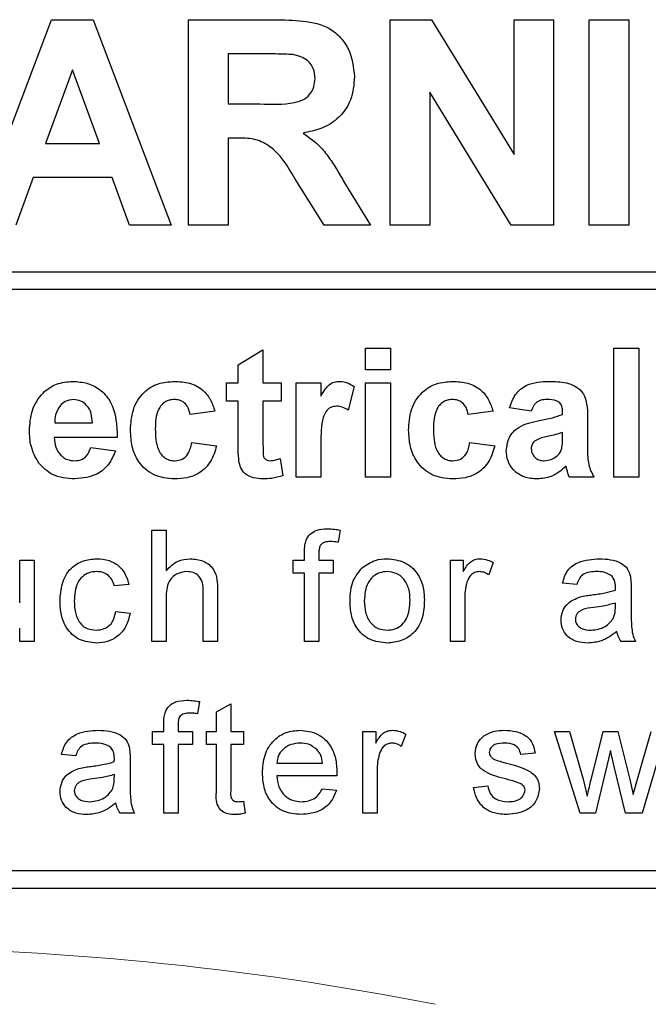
# Model space of a CAD drawing. Header units: millimetres. Extents: x 5 to 418, y 2 to 292.
# Tile 18 of 51: x 71.59 to 75.16, y 200.92 to 206.52. Entities that reach past the tile are written whole.
import ezdxf

# ---------------------------------------------------------------- set-up
doc = ezdxf.new("R2010")
doc.units = ezdxf.units.MM

msp = doc.modelspace()

# ---------------------------------------------------------------- linework, layer by layer
at = {"color": 7, "linetype": 'Continuous', "lineweight": 25}
for p, q in [((71.3329, 205.352), (71.7739, 206.5187)), ((71.7739, 206.5187), (72.0116, 206.5187)), ((72.0116, 206.5187), (72.4547, 205.352)), ((72.5528, 206.5187), (73.0424, 206.5187)), ((72.5528, 205.352), (72.5528, 206.5187)), ((73.698, 205.352), (73.698, 206.5187)), ((73.698, 206.5187), (73.9324, 206.5187)), ((73.9324, 206.5187), (74.401, 205.7521)), ((74.401, 205.7521), (74.401, 206.5187)), ((74.401, 206.5187), (74.6253, 206.5187)), ((74.6253, 206.5187), (74.6253, 205.352)), ((74.8281, 205.352), (74.8281, 206.5187)), ((74.8281, 206.5187), (75.0525, 206.5187)), ((75.0525, 206.5187), (75.0525, 205.352)), ((72.9679, 206.3242), (72.7772, 206.3242)), ((72.7772, 206.3242), (72.7772, 206.04)), ((71.8938, 206.2345), (71.741, 205.8157)), ((72.0471, 205.8157), (71.8938, 206.2345)), ((74.3839, 205.352), (73.9223, 206.1069)), ((73.9223, 206.1069), (73.9223, 205.352)), ((72.7772, 206.04), (72.9578, 206.04)), ((71.741, 205.8157), (72.0471, 205.8157)), ((72.8274, 205.8456), (72.7772, 205.8456)), ((72.7772, 205.8456), (72.7772, 205.352)), ((71.6706, 205.6212), (71.5722, 205.352)), ((72.1184, 205.6212), (71.6706, 205.6212)), ((72.2168, 205.352), (72.1184, 205.6212)), ((73.3227, 205.352), (73.1567, 205.6168)), ((73.4435, 205.5829), (73.5849, 205.352)), ((72.4547, 205.352), (72.2168, 205.352)), ((72.7772, 205.352), (72.5528, 205.352)), ((73.5849, 205.352), (73.3227, 205.352)), ((73.9223, 205.352), (73.698, 205.352)), ((74.6253, 205.352), (74.3839, 205.352)), ((75.0525, 205.352), (74.8281, 205.352)), ((66.5955, 205.0856), (79.2288, 205.0856)), ((79.2288, 204.9856), (66.5955, 204.9856)), ((72.8339, 204.558), (72.975, 204.6426)), ((72.975, 204.6426), (72.975, 204.4546)), ((73.5579, 204.652), (73.6989, 204.652)), ((73.5579, 204.5298), (73.5579, 204.652)), ((73.6989, 204.652), (73.6989, 204.5298)), ((74.9681, 203.9187), (74.9681, 204.652)), ((74.9681, 204.652), (75.1092, 204.652)), ((75.1092, 204.652), (75.1092, 203.9187)), ((72.8339, 204.4546), (72.8339, 204.558)), ((73.6989, 204.5298), (73.5579, 204.5298)), ((72.7681, 204.4546), (72.8339, 204.4546)), ((72.7681, 204.3512), (72.7681, 204.4546)), ((72.975, 204.4546), (73.0784, 204.4546)), ((73.0784, 204.4546), (73.0784, 204.3512)), ((73.163, 203.9187), (73.163, 204.4546)), ((73.163, 204.4546), (73.304, 204.4546)), ((73.304, 204.4546), (73.304, 204.3798)), ((73.4921, 204.4343), (73.4592, 204.3002)), ((73.5579, 203.9187), (73.5579, 204.4546)), ((73.5579, 204.4546), (73.6989, 204.4546)), ((73.6989, 204.4546), (73.6989, 203.9187)), ((72.8339, 204.3512), (72.7681, 204.3512)), ((72.8339, 204.1138), (72.8339, 204.3512)), ((73.0784, 204.3512), (72.975, 204.3512)), ((72.975, 204.3512), (72.975, 204.1208)), ((72.7023, 204.2947), (72.5613, 204.2759)), ((74.2818, 204.2947), (74.1408, 204.2759)), ((74.498, 204.2947), (74.3758, 204.3136)), ((74.6767, 204.2759), (74.6767, 204.2893)), ((74.8177, 204.2586), (74.8177, 204.0939)), ((71.7929, 204.2289), (72.0066, 204.2289)), ((72.1476, 204.1443), (71.7904, 204.1443)), ((74.6767, 204.1459), (74.6767, 204.1725)), ((71.9972, 204.0879), (72.1382, 204.0691)), ((72.5707, 204.1161), (72.7117, 204.0973)), ((73.304, 204.0776), (73.304, 203.9187)), ((74.1502, 204.1161), (74.2912, 204.0973)), ((73.0737, 204.0262), (73.0878, 203.9279)), ((73.304, 203.9187), (73.163, 203.9187)), ((73.6989, 203.9187), (73.5579, 203.9187)), ((74.8553, 203.9187), (74.7143, 203.9187)), ((75.1092, 203.9187), (74.9681, 203.9187)), ((72.3441, 202.9853), (72.3441, 203.6187)), ((72.3441, 203.6187), (72.4253, 203.6187)), ((72.4253, 203.6187), (72.4253, 203.3874)), ((73.4136, 203.6188), (73.402, 203.5497)), ((73.2112, 203.4482), (73.2112, 203.4952)), ((73.2924, 203.4874), (73.2924, 203.4482)), ((71.5939, 203.2051), (71.5939, 203.4482)), ((71.5939, 203.4482), (71.6751, 203.4482)), ((71.6751, 203.4482), (71.6751, 202.9853)), ((73.1463, 203.3751), (73.1463, 203.4482)), ((73.1463, 203.4482), (73.2112, 203.4482)), ((73.2924, 203.4482), (73.3736, 203.4482)), ((73.3736, 203.4482), (73.3736, 203.3751)), ((74.0395, 202.9853), (74.0395, 203.4482)), ((74.0395, 203.4482), (74.1126, 203.4482)), ((74.1126, 203.4482), (74.1126, 203.3836)), ((74.2831, 203.4346), (74.2577, 203.3642)), ((73.2112, 203.3751), (73.1463, 203.3751)), ((73.2112, 202.9853), (73.2112, 203.3751)), ((73.3736, 203.3751), (73.2924, 203.3751)), ((73.2924, 203.3751), (73.2924, 202.9853)), ((72.2126, 203.3101), (72.1314, 203.302)), ((74.7573, 203.3101), (74.6761, 203.3183)), ((75.0658, 203.2854), (75.0658, 203.1863)), ((72.4253, 203.2336), (72.4253, 202.9853)), ((72.6364, 202.9853), (72.6364, 203.273)), ((72.7176, 203.2771), (72.7176, 202.9853)), ((74.1207, 203.2312), (74.1207, 202.9853)), ((74.9761, 203.181), (74.9765, 203.2046)), ((72.1395, 203.1559), (72.2207, 203.1477)), ((71.5939, 202.9853), (71.5939, 203.061)), ((71.6751, 202.9853), (71.5939, 202.9853)), ((72.4253, 202.9853), (72.3441, 202.9853)), ((72.7176, 202.9853), (72.6364, 202.9853)), ((73.2924, 202.9853), (73.2112, 202.9853)), ((74.1207, 202.9853), (74.0395, 202.9853)), ((75.0902, 202.9853), (75.009, 202.9853)), ((72.6146, 202.6444), (72.6031, 202.5753)), ((72.7111, 202.5865), (72.7923, 202.6326)), ((72.7923, 202.6326), (72.7923, 202.4738)), ((72.7111, 202.4738), (72.7111, 202.5865)), ((72.4122, 202.4738), (72.4122, 202.5209)), ((72.4934, 202.513), (72.4934, 202.4738)), ((72.3473, 202.4007), (72.3473, 202.4738)), ((72.3473, 202.4738), (72.4122, 202.4738)), ((72.4934, 202.4738), (72.5746, 202.4738)), ((72.5746, 202.4738), (72.5746, 202.4007)), ((72.6543, 202.4007), (72.6543, 202.4738)), ((72.6543, 202.4738), (72.7111, 202.4738)), ((72.7923, 202.4738), (72.8654, 202.4738)), ((72.8654, 202.4738), (72.8654, 202.4007)), ((73.5426, 202.011), (73.5426, 202.4738)), ((73.5426, 202.4738), (73.6157, 202.4738)), ((73.6157, 202.4738), (73.6157, 202.4092)), ((73.7862, 202.4602), (73.7608, 202.3898)), ((74.6314, 202.4738), (74.7159, 202.4738)), ((74.7759, 202.011), (74.6314, 202.4738)), ((74.7159, 202.4738), (74.7933, 202.2041)), ((74.8381, 202.2), (74.9066, 202.4738)), ((74.9066, 202.4738), (74.9906, 202.4738)), ((74.9906, 202.4738), (75.0587, 202.2015)), ((75.1021, 202.2047), (75.18, 202.4738)), ((75.2648, 202.4738), (75.1276, 202.011)), ((72.4122, 202.4007), (72.3473, 202.4007)), ((72.4122, 202.011), (72.4122, 202.4007)), ((72.5746, 202.4007), (72.4934, 202.4007)), ((72.4934, 202.4007), (72.4934, 202.011)), ((72.7111, 202.4007), (72.6543, 202.4007)), ((72.7111, 202.141), (72.7111, 202.4007)), ((72.8654, 202.4007), (72.7923, 202.4007)), ((72.7923, 202.4007), (72.7923, 202.1381)), ((71.9121, 202.3358), (71.831, 202.3439)), ((74.5202, 202.352), (74.439, 202.3439)), ((74.9481, 202.367), (74.8628, 202.011)), ((74.9671, 202.2834), (74.9481, 202.367)), ((72.2207, 202.311), (72.2207, 202.2119)), ((73.0538, 202.2952), (73.3136, 202.2952)), ((75.0332, 202.011), (74.9671, 202.2834)), ((72.131, 202.2066), (72.1314, 202.2302)), ((73.3944, 202.2221), (73.0538, 202.2221)), ((73.6238, 202.2569), (73.6238, 202.011)), ((74.7933, 202.2041), (74.8167, 202.1073)), ((75.0587, 202.2015), (75.078, 202.1169)), ((75.078, 202.1169), (75.1021, 202.2047)), ((73.3127, 202.149), (73.3923, 202.1409)), ((74.171, 202.1571), (74.2522, 202.1653)), ((72.8654, 202.078), (72.8735, 202.0098)), ((72.2451, 202.011), (72.1639, 202.011)), ((72.4934, 202.011), (72.4122, 202.011)), ((73.6238, 202.011), (73.5426, 202.011)), ((74.8628, 202.011), (74.7759, 202.011)), ((75.1276, 202.011), (75.0332, 202.011)), ((66.5955, 201.6853), (78.9955, 201.6853)), ((62.3288, 201.5853), (78.9955, 201.5853))]:
    msp.add_line(p, q, dxfattribs=at)
at = {"color": 7, "linetype": 'Continuous', "lineweight": 18}
msp.add_arc((70.6621, 184.252), 16.9942, 78.83718, 101.16282, dxfattribs=at)
at = {"color": 7, "linetype": 'Continuous', "lineweight": 25}
for points, knots in [([(73.0424, 206.5187), (73.0954, 206.5178), (73.201, 206.5162), (73.3361, 206.4882), (73.4184, 206.4185), (73.4792, 206.3293), (73.4888, 206.2489), (73.4951, 206.1955)], [0, 0, 0, 0, 0.251138, 0.500538, 0.625743, 0.751054, 1, 1, 1, 1]), ([(73.1462, 206.3205), (73.1129, 206.3219), (73.0535, 206.3245), (72.9941, 206.3243), (72.9679, 206.3242)], [0, 0, 0, 0, 0.559921, 1, 1, 1, 1]), ([(73.2708, 206.1852), (73.2692, 206.2042), (73.2661, 206.2422), (73.2234, 206.2998), (73.1755, 206.3126), (73.1462, 206.3205)], [0, 0, 0, 0, 0.281084, 0.561281, 1, 1, 1, 1]), ([(73.4951, 206.1955), (73.4913, 206.1504), (73.4837, 206.0605), (73.4077, 205.9541), (73.3064, 205.8955), (73.2372, 205.8816), (73.2025, 205.8746)], [0, 0, 0, 0, 0.279943, 0.558974, 0.779184, 1, 1, 1, 1]), ([(72.9578, 206.04), (73.0239, 206.0378), (73.1064, 206.035), (73.2027, 206.0606), (73.2426, 206.0915), (73.2676, 206.1357), (73.2697, 206.1687), (73.2708, 206.1852)], [0, 0, 0, 0, 0.500908, 0.625718, 0.750365, 0.875021, 1, 1, 1, 1]), ([(73.2025, 205.8746), (73.2381, 205.8493), (73.2967, 205.8076), (73.3566, 205.7272), (73.4017, 205.6561), (73.4296, 205.6073), (73.4435, 205.5829)], [0, 0, 0, 0, 0.339561, 0.559573, 0.779778, 1, 1, 1, 1]), ([(73.1567, 205.6168), (73.1147, 205.6876), (73.0563, 205.786), (72.9219, 205.8467), (72.859, 205.846), (72.8274, 205.8456)], [0, 0, 0, 0, 0.5609861, 0.7793046, 1, 1, 1, 1]), ([(71.6493, 204.1827), (71.6517, 204.2221), (71.6566, 204.3006), (71.7156, 204.3969), (71.8012, 204.4555), (71.863, 204.4611), (71.8939, 204.464)], [0, 0, 0, 0, 0.280671, 0.559803, 0.779762, 1, 1, 1, 1]), ([(71.8939, 204.464), (71.923, 204.462), (71.9811, 204.458), (72.0595, 204.4154), (72.1405, 204.3144), (72.1447, 204.2144), (72.1476, 204.1443)], [0, 0, 0, 0, 0.187375, 0.374305, 0.561262, 1, 1, 1, 1]), ([(72.2228, 204.1862), (72.2253, 204.2259), (72.2301, 204.3049), (72.2899, 204.4028), (72.3793, 204.4571), (72.4416, 204.4617), (72.4727, 204.464)], [0, 0, 0, 0, 0.280707, 0.559643, 0.779504, 1, 1, 1, 1]), ([(72.4727, 204.464), (72.5019, 204.4625), (72.56, 204.4594), (72.634, 204.42), (72.6803, 204.3597), (72.695, 204.3164), (72.7023, 204.2947)], [0, 0, 0, 0, 0.280457, 0.559337, 0.779383, 1, 1, 1, 1]), ([(73.304, 204.3798), (73.3123, 204.3938), (73.326, 204.4169), (73.3501, 204.4459), (73.3789, 204.4614), (73.4, 204.4631), (73.4105, 204.464)], [0, 0, 0, 0, 0.340514, 0.560535, 0.78019, 1, 1, 1, 1]), ([(73.4105, 204.464), (73.4271, 204.4621), (73.4568, 204.4586), (73.4813, 204.4417), (73.4921, 204.4343)], [0, 0, 0, 0, 0.559042, 1, 1, 1, 1]), ([(73.8023, 204.1862), (73.8048, 204.2259), (73.8096, 204.3049), (73.8694, 204.4028), (73.9588, 204.4571), (74.021, 204.4617), (74.0522, 204.464)], [0, 0, 0, 0, 0.280707, 0.559643, 0.779504, 1, 1, 1, 1]), ([(74.0522, 204.464), (74.0814, 204.4625), (74.1395, 204.4594), (74.2135, 204.42), (74.2598, 204.3597), (74.2745, 204.3164), (74.2818, 204.2947)], [0, 0, 0, 0, 0.280457, 0.559337, 0.779383, 1, 1, 1, 1]), ([(74.3758, 204.3136), (74.385, 204.3398), (74.4032, 204.3923), (74.4833, 204.459), (74.5557, 204.4621), (74.6, 204.464)], [0, 0, 0, 0, 0.280773, 0.559844, 1, 1, 1, 1]), ([(74.6, 204.464), (74.6328, 204.4633), (74.6981, 204.4621), (74.7887, 204.4203), (74.8176, 204.3358), (74.8177, 204.2845), (74.8177, 204.2586)], [0, 0, 0, 0, 0.281738, 0.560028, 0.778339, 1, 1, 1, 1]), ([(71.9002, 204.3606), (71.8835, 204.3587), (71.8536, 204.3553), (71.8322, 204.3344), (71.8228, 204.3252)], [0, 0, 0, 0, 0.558878, 1, 1, 1, 1]), ([(72.0066, 204.2289), (72.0054, 204.2467), (72.003, 204.2821), (71.9791, 204.3267), (71.9421, 204.3559), (71.9142, 204.359), (71.9002, 204.3606)], [0, 0, 0, 0, 0.280983, 0.560279, 0.780219, 1, 1, 1, 1]), ([(72.4715, 204.3606), (72.4622, 204.36), (72.4435, 204.3588), (72.4175, 204.3471), (72.3963, 204.3284), (72.3661, 204.2807), (72.3649, 204.2328), (72.3639, 204.1946)], [0, 0, 0, 0, 0.125319, 0.250544, 0.375796, 0.501063, 1, 1, 1, 1]), ([(72.5613, 204.2759), (72.5586, 204.2885), (72.5534, 204.3135), (72.5313, 204.3428), (72.5017, 204.3587), (72.4816, 204.3599), (72.4715, 204.3606)], [0, 0, 0, 0, 0.280561, 0.559648, 0.7796, 1, 1, 1, 1]), ([(74.051, 204.3606), (74.0417, 204.36), (74.023, 204.3588), (73.997, 204.3471), (73.9758, 204.3284), (73.9456, 204.2807), (73.9443, 204.2328), (73.9433, 204.1946)], [0, 0, 0, 0, 0.125319, 0.250544, 0.375796, 0.501063, 1, 1, 1, 1]), ([(74.1408, 204.2759), (74.1381, 204.2885), (74.1329, 204.3135), (74.1108, 204.3428), (74.0812, 204.3587), (74.0611, 204.3599), (74.051, 204.3606)], [0, 0, 0, 0, 0.2805608, 0.5596483, 0.7796002, 1, 1, 1, 1]), ([(74.5859, 204.3606), (74.5747, 204.36), (74.5524, 204.359), (74.5154, 204.339), (74.5046, 204.3115), (74.498, 204.2947)], [0, 0, 0, 0, 0.281245, 0.560563, 1, 1, 1, 1]), ([(74.6767, 204.2893), (74.6763, 204.2977), (74.6757, 204.3144), (74.6662, 204.3387), (74.6348, 204.3603), (74.6061, 204.3604), (74.5859, 204.3606)], [0, 0, 0, 0, 0.187536, 0.374316, 0.560024, 1, 1, 1, 1]), ([(71.8228, 204.3252), (71.8126, 204.3086), (71.7942, 204.2789), (71.7933, 204.2443), (71.7929, 204.2289)], [0, 0, 0, 0, 0.558284, 1, 1, 1, 1]), ([(73.3951, 204.323), (73.3828, 204.3217), (73.3583, 204.3192), (73.3211, 204.2839), (73.3033, 204.1981), (73.3038, 204.1259), (73.304, 204.0776)], [0, 0, 0, 0, 0.124672, 0.248774, 0.498061, 1, 1, 1, 1]), ([(73.4592, 204.3002), (73.4481, 204.307), (73.4282, 204.3191), (73.4052, 204.3218), (73.3951, 204.323)], [0, 0, 0, 0, 0.5602943, 1, 1, 1, 1]), ([(74.357, 204.0698), (74.3601, 204.0963), (74.3662, 204.149), (74.4367, 204.2194), (74.5035, 204.2326), (74.5445, 204.2407)], [0, 0, 0, 0, 0.279667, 0.558309, 1, 1, 1, 1]), ([(74.5445, 204.2407), (74.5696, 204.2457), (74.6145, 204.2545), (74.6577, 204.2694), (74.6767, 204.2759)], [0, 0, 0, 0, 0.560213, 1, 1, 1, 1]), ([(71.7019, 203.9998), (71.6843, 204.0318), (71.6529, 204.089), (71.6504, 204.154), (71.6493, 204.1827)], [0, 0, 0, 0, 0.558866, 1, 1, 1, 1]), ([(72.4717, 203.9093), (72.432, 203.9132), (72.3529, 203.921), (72.267, 203.9989), (72.2277, 204.0934), (72.2245, 204.1552), (72.2228, 204.1862)], [0, 0, 0, 0, 0.2797075, 0.5584852, 0.7789338, 1, 1, 1, 1]), ([(72.3639, 204.1946), (72.3648, 204.1537), (72.3659, 204.1026), (72.3952, 204.0495), (72.417, 204.0284), (72.4445, 204.0148), (72.4646, 204.0134), (72.4746, 204.0127)], [0, 0, 0, 0, 0.499313, 0.62455, 0.749763, 0.874784, 1, 1, 1, 1]), ([(74.0512, 203.9093), (74.0115, 203.9132), (73.9324, 203.921), (73.8465, 203.9989), (73.8072, 204.0934), (73.8039, 204.1552), (73.8023, 204.1862)], [0, 0, 0, 0, 0.2797075, 0.5584852, 0.7789338, 1, 1, 1, 1]), ([(73.9433, 204.1946), (73.9442, 204.1537), (73.9454, 204.1026), (73.9747, 204.0495), (73.9965, 204.0284), (74.024, 204.0148), (74.0441, 204.0134), (74.0541, 204.0127)], [0, 0, 0, 0, 0.499313, 0.62455, 0.749763, 0.874784, 1, 1, 1, 1]), ([(71.7904, 204.1443), (71.7919, 204.1259), (71.7951, 204.0891), (71.823, 204.0442), (71.8632, 204.0168), (71.8922, 204.0141), (71.9067, 204.0127)], [0, 0, 0, 0, 0.280701, 0.559805, 0.779805, 1, 1, 1, 1]), ([(74.5239, 204.1287), (74.5158, 204.1217), (74.5012, 204.109), (74.499, 204.0901), (74.498, 204.0817)], [0, 0, 0, 0, 0.559644, 1, 1, 1, 1]), ([(74.6767, 204.1725), (74.6593, 204.1676), (74.6307, 204.1595), (74.5902, 204.1509), (74.5558, 204.1433), (74.5345, 204.1336), (74.5239, 204.1287)], [0, 0, 0, 0, 0.3401931, 0.5603772, 0.7805083, 1, 1, 1, 1]), ([(74.6715, 204.0807), (74.6734, 204.0928), (74.6768, 204.1144), (74.6767, 204.1363), (74.6767, 204.1459)], [0, 0, 0, 0, 0.559676, 1, 1, 1, 1]), ([(71.9067, 204.0127), (71.9187, 204.0137), (71.9426, 204.0156), (71.9798, 204.0407), (71.9906, 204.07), (71.9972, 204.0879)], [0, 0, 0, 0, 0.280682, 0.560525, 1, 1, 1, 1]), ([(72.1382, 204.0691), (72.127, 204.0431), (72.1045, 203.9912), (72.0254, 203.9217), (71.9519, 203.914), (71.907, 203.9093)], [0, 0, 0, 0, 0.281013, 0.561314, 1, 1, 1, 1]), ([(72.7117, 204.0973), (72.7028, 204.0671), (72.685, 204.007), (72.6215, 203.9422), (72.5454, 203.9128), (72.4963, 203.9105), (72.4717, 203.9093)], [0, 0, 0, 0, 0.280244, 0.559157, 0.779326, 1, 1, 1, 1]), ([(72.4746, 204.0127), (72.4894, 204.0142), (72.5188, 204.0173), (72.5584, 204.0563), (72.566, 204.0934), (72.5707, 204.1161)], [0, 0, 0, 0, 0.28016, 0.558978, 1, 1, 1, 1]), ([(72.8385, 204.0123), (72.8368, 204.0312), (72.8338, 204.0649), (72.8339, 204.0988), (72.8339, 204.1138)], [0, 0, 0, 0, 0.559821, 1, 1, 1, 1]), ([(72.975, 204.1208), (72.9752, 204.0991), (72.9755, 204.0719), (72.9765, 204.0387), (72.9847, 204.0239), (72.9988, 204.0142), (73.0097, 204.0132), (73.0152, 204.0127)], [0, 0, 0, 0, 0.501041, 0.626248, 0.751082, 0.875377, 1, 1, 1, 1]), ([(74.2912, 204.0973), (74.2823, 204.0671), (74.2645, 204.007), (74.201, 203.9422), (74.1249, 203.9128), (74.0758, 203.9105), (74.0512, 203.9093)], [0, 0, 0, 0, 0.280244, 0.559157, 0.779326, 1, 1, 1, 1]), ([(74.0541, 204.0127), (74.0689, 204.0142), (74.0983, 204.0173), (74.1378, 204.0563), (74.1455, 204.0934), (74.1502, 204.1161)], [0, 0, 0, 0, 0.28016, 0.558978, 1, 1, 1, 1]), ([(74.5324, 203.9093), (74.5073, 203.9111), (74.4572, 203.9146), (74.397, 203.9549), (74.3621, 204.0108), (74.3587, 204.0501), (74.357, 204.0698)], [0, 0, 0, 0, 0.280489, 0.55953, 0.779597, 1, 1, 1, 1]), ([(74.498, 204.0817), (74.4994, 204.0712), (74.5022, 204.0501), (74.5225, 204.0273), (74.5468, 204.0145), (74.5634, 204.0133), (74.5716, 204.0127)], [0, 0, 0, 0, 0.279294, 0.55914, 0.779446, 1, 1, 1, 1]), ([(74.64, 204.0365), (74.6478, 204.0434), (74.6619, 204.0557), (74.6686, 204.0731), (74.6715, 204.0807)], [0, 0, 0, 0, 0.559867, 1, 1, 1, 1]), ([(74.8177, 204.0939), (74.818, 204.0733), (74.8185, 204.0394), (74.8237, 203.9922), (74.8366, 203.9541), (74.8491, 203.9305), (74.8553, 203.9187)], [0, 0, 0, 0, 0.340129, 0.560069, 0.779965, 1, 1, 1, 1]), ([(72.9744, 203.9093), (72.9568, 203.9105), (72.9216, 203.9131), (72.8752, 203.9338), (72.8467, 203.9713), (72.8413, 203.9986), (72.8385, 204.0123)], [0, 0, 0, 0, 0.280585, 0.56042, 0.779437, 1, 1, 1, 1]), ([(73.0152, 204.0127), (73.0264, 204.0141), (73.0464, 204.0166), (73.0653, 204.0233), (73.0737, 204.0262)], [0, 0, 0, 0, 0.559508, 1, 1, 1, 1]), ([(74.5716, 204.0127), (74.5855, 204.0142), (74.6102, 204.0169), (74.6308, 204.0305), (74.64, 204.0365)], [0, 0, 0, 0, 0.559341, 1, 1, 1, 1]), ([(71.907, 203.9093), (71.8621, 203.9125), (71.7821, 203.9182), (71.7264, 203.9749), (71.7019, 203.9998)], [0, 0, 0, 0, 0.560391, 1, 1, 1, 1]), ([(74.6959, 203.9814), (74.6692, 203.9587), (74.6216, 203.918), (74.5597, 203.9119), (74.5324, 203.9093)], [0, 0, 0, 0, 0.559709, 1, 1, 1, 1]), ([(74.7009, 203.9636), (74.7001, 203.967), (74.6986, 203.973), (74.6967, 203.9788), (74.6959, 203.9814)], [0, 0, 0, 0, 0.560047, 1, 1, 1, 1]), ([(74.7143, 203.9187), (74.7116, 203.927), (74.7068, 203.9419), (74.7027, 203.957), (74.7009, 203.9636)], [0, 0, 0, 0, 0.559958, 1, 1, 1, 1]), ([(73.0878, 203.9279), (73.067, 203.9218), (73.03, 203.9108), (72.9914, 203.9097), (72.9744, 203.9093)], [0, 0, 0, 0, 0.559729, 1, 1, 1, 1]), ([(73.2198, 203.5615), (73.2267, 203.5734), (73.2406, 203.5974), (73.2844, 203.6236), (73.3199, 203.6256), (73.3416, 203.6268)], [0, 0, 0, 0, 0.279458, 0.559661, 1, 1, 1, 1]), ([(73.3416, 203.6268), (73.3552, 203.6262), (73.3794, 203.6253), (73.4031, 203.6208), (73.4136, 203.6188)], [0, 0, 0, 0, 0.559945, 1, 1, 1, 1]), ([(73.2112, 203.4952), (73.2113, 203.5078), (73.2114, 203.5303), (73.2173, 203.5519), (73.2198, 203.5615)], [0, 0, 0, 0, 0.56037, 1, 1, 1, 1]), ([(73.3566, 203.5537), (73.3465, 203.5534), (73.3265, 203.5529), (73.3001, 203.5371), (73.2933, 203.511), (73.2927, 203.4953), (73.2924, 203.4874)], [0, 0, 0, 0, 0.281469, 0.557719, 0.778516, 1, 1, 1, 1]), ([(73.402, 203.5497), (73.3936, 203.5509), (73.3785, 203.5532), (73.3633, 203.5536), (73.3566, 203.5537)], [0, 0, 0, 0, 0.559924, 1, 1, 1, 1]), ([(71.8228, 203.215), (71.8249, 203.2486), (71.829, 203.3157), (71.8747, 203.4022), (71.9514, 203.4485), (72.0041, 203.4537), (72.0305, 203.4563)], [0, 0, 0, 0, 0.280838, 0.55968, 0.779579, 1, 1, 1, 1]), ([(72.0305, 203.4563), (72.0546, 203.4546), (72.1025, 203.4514), (72.1617, 203.4157), (72.1986, 203.365), (72.2079, 203.3284), (72.2126, 203.3101)], [0, 0, 0, 0, 0.280267, 0.559439, 0.779535, 1, 1, 1, 1]), ([(72.4253, 203.3874), (72.4464, 203.4093), (72.484, 203.4484), (72.5375, 203.4539), (72.5611, 203.4563)], [0, 0, 0, 0, 0.559341, 1, 1, 1, 1]), ([(72.5611, 203.4563), (72.5867, 203.4541), (72.6378, 203.4497), (72.698, 203.402), (72.7162, 203.3372), (72.7171, 203.2972), (72.7176, 203.2771)], [0, 0, 0, 0, 0.280318, 0.55834, 0.778554, 1, 1, 1, 1]), ([(73.5392, 203.4054), (73.5632, 203.4221), (73.6061, 203.4519), (73.658, 203.4549), (73.6809, 203.4563)], [0, 0, 0, 0, 0.559033, 1, 1, 1, 1]), ([(73.6809, 203.4563), (73.7141, 203.4526), (73.7806, 203.4454), (73.853, 203.3804), (73.8876, 203.3014), (73.8903, 203.2493), (73.8917, 203.2232)], [0, 0, 0, 0, 0.279556, 0.5586, 0.778991, 1, 1, 1, 1]), ([(74.1126, 203.3836), (74.1247, 203.4042), (74.1416, 203.433), (74.1794, 203.4538), (74.1979, 203.4555), (74.2071, 203.4563)], [0, 0, 0, 0, 0.559599, 0.779772, 1, 1, 1, 1]), ([(74.2071, 203.4563), (74.2221, 203.4548), (74.2488, 203.4523), (74.2726, 203.44), (74.2831, 203.4346)], [0, 0, 0, 0, 0.559546, 1, 1, 1, 1]), ([(74.6761, 203.3183), (74.6835, 203.3434), (74.6984, 203.3937), (74.7785, 203.4498), (74.845, 203.4538), (74.8858, 203.4563)], [0, 0, 0, 0, 0.28043, 0.559303, 1, 1, 1, 1]), ([(74.8858, 203.4563), (74.9281, 203.454), (74.9871, 203.4509), (75.0477, 203.4024), (75.0572, 203.3707), (75.0619, 203.3548)], [0, 0, 0, 0, 0.559253, 0.779195, 1, 1, 1, 1]), ([(73.4695, 203.2168), (73.4713, 203.2565), (73.4746, 203.3274), (73.5195, 203.3816), (73.5392, 203.4054)], [0, 0, 0, 0, 0.5609635, 1, 1, 1, 1]), ([(72.031, 203.3832), (72.0162, 203.382), (71.9866, 203.3796), (71.9478, 203.3559), (71.9083, 203.3035), (71.9058, 203.2527), (71.904, 203.2171)], [0, 0, 0, 0, 0.1870889, 0.3738803, 0.5607299, 1, 1, 1, 1]), ([(72.1314, 203.302), (72.1273, 203.3146), (72.1192, 203.3396), (72.093, 203.3666), (72.062, 203.3812), (72.0414, 203.3826), (72.031, 203.3832)], [0, 0, 0, 0, 0.280213, 0.559476, 0.779649, 1, 1, 1, 1]), ([(72.5428, 203.3832), (72.5226, 203.3803), (72.4824, 203.3745), (72.4276, 203.3196), (72.4262, 203.2663), (72.4253, 203.2336)], [0, 0, 0, 0, 0.280205, 0.55932, 1, 1, 1, 1]), ([(72.6364, 203.273), (72.6358, 203.2884), (72.6347, 203.3192), (72.6149, 203.3598), (72.5793, 203.3808), (72.555, 203.3824), (72.5428, 203.3832)], [0, 0, 0, 0, 0.281222, 0.559777, 0.779378, 1, 1, 1, 1]), ([(73.6809, 203.3832), (73.666, 203.3819), (73.6362, 203.3793), (73.5974, 203.3552), (73.5564, 203.3038), (73.553, 203.2528), (73.5507, 203.217)], [0, 0, 0, 0, 0.187137, 0.374025, 0.561097, 1, 1, 1, 1]), ([(73.8105, 203.2194), (73.8095, 203.2415), (73.8076, 203.2854), (73.779, 203.3416), (73.7328, 203.3775), (73.6982, 203.3813), (73.6809, 203.3832)], [0, 0, 0, 0, 0.281064, 0.560316, 0.780174, 1, 1, 1, 1]), ([(74.2039, 203.3832), (74.1947, 203.3821), (74.1762, 203.3798), (74.1484, 203.3595), (74.139, 203.3374), (74.1333, 203.324)], [0, 0, 0, 0, 0.280305, 0.560911, 1, 1, 1, 1]), ([(74.2577, 203.3642), (74.2485, 203.3701), (74.2319, 203.3806), (74.2125, 203.3824), (74.2039, 203.3832)], [0, 0, 0, 0, 0.560116, 1, 1, 1, 1]), ([(74.8712, 203.3832), (74.8574, 203.3828), (74.8298, 203.3819), (74.7914, 203.3697), (74.7679, 203.3411), (74.7608, 203.3205), (74.7573, 203.3101)], [0, 0, 0, 0, 0.280855, 0.559751, 0.7795, 1, 1, 1, 1]), ([(74.9556, 203.3587), (74.9409, 203.3672), (74.9147, 203.3823), (74.8845, 203.3829), (74.8712, 203.3832)], [0, 0, 0, 0, 0.557871, 1, 1, 1, 1]), ([(74.9765, 203.2966), (74.9762, 203.3095), (74.9757, 203.3326), (74.9617, 203.3508), (74.9556, 203.3587)], [0, 0, 0, 0, 0.561903, 1, 1, 1, 1]), ([(75.0619, 203.3548), (75.0633, 203.3419), (75.0658, 203.3188), (75.0658, 203.2956), (75.0658, 203.2854)], [0, 0, 0, 0, 0.559817, 1, 1, 1, 1]), ([(74.1333, 203.324), (74.1291, 203.3069), (74.1218, 203.2764), (74.121, 203.245), (74.1207, 203.2312)], [0, 0, 0, 0, 0.559888, 1, 1, 1, 1]), ([(74.9761, 203.2777), (74.9762, 203.2812), (74.9763, 203.2875), (74.9764, 203.2938), (74.9765, 203.2966)], [0, 0, 0, 0, 0.560023, 1, 1, 1, 1]), ([(74.668, 203.108), (74.6697, 203.1251), (74.6733, 203.1593), (74.7089, 203.2124), (74.7503, 203.2291), (74.7755, 203.2393)], [0, 0, 0, 0, 0.280458, 0.560983, 1, 1, 1, 1]), ([(74.7755, 203.2393), (74.7879, 203.2421), (74.81, 203.2469), (74.8324, 203.2498), (74.8423, 203.251)], [0, 0, 0, 0, 0.559918, 1, 1, 1, 1]), ([(74.8423, 203.251), (74.8676, 203.2542), (74.9129, 203.2599), (74.9568, 203.2722), (74.9761, 203.2777)], [0, 0, 0, 0, 0.560185, 1, 1, 1, 1]), ([(72.0306, 202.9772), (71.997, 202.9807), (71.9298, 202.9877), (71.8579, 203.0553), (71.8265, 203.1362), (71.8241, 203.1887), (71.8228, 203.215)], [0, 0, 0, 0, 0.279595, 0.558341, 0.778834, 1, 1, 1, 1]), ([(71.904, 203.2171), (71.9048, 203.1952), (71.9064, 203.1513), (71.9294, 203.0926), (71.9758, 203.0557), (72.0105, 203.0521), (72.0279, 203.0503)], [0, 0, 0, 0, 0.281276, 0.560536, 0.78011, 1, 1, 1, 1]), ([(73.6809, 202.9772), (73.6469, 202.9808), (73.579, 202.988), (73.5053, 203.0552), (73.4734, 203.1371), (73.4708, 203.1902), (73.4695, 203.2168)], [0, 0, 0, 0, 0.279616, 0.558371, 0.778858, 1, 1, 1, 1]), ([(73.5507, 203.217), (73.5517, 203.1947), (73.5536, 203.1501), (73.5809, 203.0923), (73.6282, 203.056), (73.6633, 203.0522), (73.6809, 203.0503)], [0, 0, 0, 0, 0.281129, 0.560384, 0.780159, 1, 1, 1, 1]), ([(73.8917, 203.2232), (73.8906, 203.1887), (73.8883, 203.12), (73.8388, 203.0333), (73.7617, 202.9853), (73.7078, 202.9799), (73.6809, 202.9772)], [0, 0, 0, 0, 0.281033, 0.559513, 0.779602, 1, 1, 1, 1]), ([(73.6809, 203.0503), (73.6959, 203.0516), (73.7259, 203.0543), (73.7646, 203.0794), (73.8054, 203.1318), (73.8084, 203.1833), (73.8105, 203.2194)], [0, 0, 0, 0, 0.187044, 0.373945, 0.560983, 1, 1, 1, 1]), ([(74.8543, 203.1793), (74.8312, 203.1769), (74.8023, 203.1738), (74.7716, 203.1575), (74.7592, 203.1453), (74.7508, 203.1298), (74.7497, 203.1183), (74.7492, 203.1126)], [0, 0, 0, 0, 0.50028, 0.625326, 0.750269, 0.875147, 1, 1, 1, 1]), ([(74.9765, 203.2046), (74.954, 203.1983), (74.9139, 203.187), (74.8725, 203.1817), (74.8543, 203.1793)], [0, 0, 0, 0, 0.55976, 1, 1, 1, 1]), ([(74.9641, 203.1168), (74.9683, 203.1284), (74.9758, 203.1492), (74.976, 203.1713), (74.9761, 203.181)], [0, 0, 0, 0, 0.5589946, 1, 1, 1, 1]), ([(75.0658, 203.1863), (75.0659, 203.1631), (75.0661, 203.125), (75.0677, 203.072), (75.073, 203.027), (75.0844, 202.9992), (75.0902, 202.9853)], [0, 0, 0, 0, 0.340206, 0.560339, 0.780175, 1, 1, 1, 1]), ([(72.0279, 203.0503), (72.0437, 203.0518), (72.0755, 203.0548), (72.1238, 203.0904), (72.1336, 203.1311), (72.1395, 203.1559)], [0, 0, 0, 0, 0.280899, 0.560906, 1, 1, 1, 1]), ([(72.2207, 203.1477), (72.2147, 203.122), (72.2028, 203.0707), (72.1533, 203.0137), (72.0926, 202.9817), (72.0513, 202.9787), (72.0306, 202.9772)], [0, 0, 0, 0, 0.280202, 0.55951, 0.779586, 1, 1, 1, 1]), ([(74.838, 203.0503), (74.8665, 203.0538), (74.9176, 203.0601), (74.9499, 203.0995), (74.9641, 203.1168)], [0, 0, 0, 0, 0.559758, 1, 1, 1, 1]), ([(74.8194, 202.9772), (74.7983, 202.9784), (74.756, 202.9809), (74.7035, 203.0116), (74.6723, 203.0581), (74.6694, 203.0914), (74.668, 203.108)], [0, 0, 0, 0, 0.280815, 0.55969, 0.779696, 1, 1, 1, 1]), ([(74.7492, 203.1126), (74.75, 203.105), (74.7517, 203.0898), (74.7661, 203.0712), (74.794, 203.0529), (74.8198, 203.0514), (74.838, 203.0503)], [0, 0, 0, 0, 0.186565, 0.373467, 0.560613, 1, 1, 1, 1]), ([(74.9846, 203.0422), (74.9569, 203.0215), (74.9074, 202.9847), (74.8463, 202.9795), (74.8194, 202.9772)], [0, 0, 0, 0, 0.559971, 1, 1, 1, 1]), ([(75.009, 202.9853), (75.0025, 202.9952), (74.991, 203.0127), (74.9866, 203.0332), (74.9846, 203.0422)], [0, 0, 0, 0, 0.559697, 1, 1, 1, 1]), ([(72.4209, 202.5871), (72.4278, 202.5991), (72.4416, 202.623), (72.4854, 202.6492), (72.5209, 202.6512), (72.5427, 202.6524)], [0, 0, 0, 0, 0.279458, 0.559661, 1, 1, 1, 1]), ([(72.5427, 202.6524), (72.5562, 202.6519), (72.5804, 202.6509), (72.6041, 202.6464), (72.6146, 202.6444)], [0, 0, 0, 0, 0.559945, 1, 1, 1, 1]), ([(72.4122, 202.5209), (72.4123, 202.5335), (72.4124, 202.5559), (72.4183, 202.5776), (72.4209, 202.5871)], [0, 0, 0, 0, 0.56037, 1, 1, 1, 1]), ([(72.5576, 202.5794), (72.5475, 202.5791), (72.5275, 202.5785), (72.5011, 202.5628), (72.4943, 202.5366), (72.4937, 202.5209), (72.4934, 202.513)], [0, 0, 0, 0, 0.281469, 0.557719, 0.778516, 1, 1, 1, 1]), ([(72.6031, 202.5753), (72.5946, 202.5766), (72.5796, 202.5788), (72.5643, 202.5792), (72.5576, 202.5794)], [0, 0, 0, 0, 0.559924, 1, 1, 1, 1]), ([(71.831, 202.3439), (71.8384, 202.3691), (71.8532, 202.4193), (71.9334, 202.4754), (71.9999, 202.4795), (72.0407, 202.4819)], [0, 0, 0, 0, 0.28043, 0.559303, 1, 1, 1, 1]), ([(72.0407, 202.4819), (72.083, 202.4797), (72.1419, 202.4765), (72.2026, 202.428), (72.212, 202.3963), (72.2168, 202.3804)], [0, 0, 0, 0, 0.559253, 0.779195, 1, 1, 1, 1]), ([(72.9726, 202.2385), (72.9746, 202.2728), (72.9786, 202.3413), (73.0299, 202.4257), (73.1057, 202.4751), (73.1595, 202.4797), (73.1865, 202.4819)], [0, 0, 0, 0, 0.280748, 0.559775, 0.779666, 1, 1, 1, 1]), ([(73.1865, 202.4819), (73.2201, 202.478), (73.2872, 202.4703), (73.3587, 202.4024), (73.3908, 202.3217), (73.3935, 202.2692), (73.3948, 202.2429)], [0, 0, 0, 0, 0.279366, 0.558398, 0.778885, 1, 1, 1, 1]), ([(73.6157, 202.4092), (73.6278, 202.4299), (73.6447, 202.4586), (73.6825, 202.4795), (73.7009, 202.4811), (73.7102, 202.4819)], [0, 0, 0, 0, 0.559599, 0.779772, 1, 1, 1, 1]), ([(73.7102, 202.4819), (73.7251, 202.4805), (73.7519, 202.4779), (73.7757, 202.4656), (73.7862, 202.4602)], [0, 0, 0, 0, 0.559546, 1, 1, 1, 1]), ([(74.1792, 202.3477), (74.1822, 202.3701), (74.1876, 202.4102), (74.2171, 202.4374), (74.23, 202.4494)], [0, 0, 0, 0, 0.558927, 1, 1, 1, 1]), ([(74.23, 202.4494), (74.2499, 202.4601), (74.2855, 202.4791), (74.3256, 202.4811), (74.3433, 202.4819)], [0, 0, 0, 0, 0.558938, 1, 1, 1, 1]), ([(74.3433, 202.4819), (74.3661, 202.4806), (74.4115, 202.4778), (74.4723, 202.4531), (74.5096, 202.405), (74.5167, 202.3697), (74.5202, 202.352)], [0, 0, 0, 0, 0.280737, 0.560427, 0.77945, 1, 1, 1, 1]), ([(72.0261, 202.4089), (72.0122, 202.4084), (71.9846, 202.4075), (71.9463, 202.3954), (71.9228, 202.3667), (71.9157, 202.3461), (71.9121, 202.3358)], [0, 0, 0, 0, 0.280855, 0.559751, 0.7795, 1, 1, 1, 1]), ([(72.1104, 202.3844), (72.0958, 202.3928), (72.0696, 202.408), (72.0394, 202.4086), (72.0261, 202.4089)], [0, 0, 0, 0, 0.557871, 1, 1, 1, 1]), ([(73.1861, 202.4089), (73.168, 202.4073), (73.1318, 202.4043), (73.0881, 202.3762), (73.0603, 202.3376), (73.056, 202.3093), (73.0538, 202.2952)], [0, 0, 0, 0, 0.28019, 0.559728, 0.779642, 1, 1, 1, 1]), ([(73.2838, 202.37), (73.2676, 202.3828), (73.2387, 202.4057), (73.2022, 202.4079), (73.1861, 202.4089)], [0, 0, 0, 0, 0.558512, 1, 1, 1, 1]), ([(73.707, 202.4089), (73.6978, 202.4077), (73.6793, 202.4055), (73.6515, 202.3851), (73.6421, 202.3631), (73.6363, 202.3496)], [0, 0, 0, 0, 0.280305, 0.560911, 1, 1, 1, 1]), ([(73.7608, 202.3898), (73.7515, 202.3957), (73.735, 202.4062), (73.7156, 202.4081), (73.707, 202.4089)], [0, 0, 0, 0, 0.560116, 1, 1, 1, 1]), ([(74.3493, 202.4089), (74.3296, 202.4084), (74.3001, 202.4077), (74.2721, 202.387), (74.2617, 202.3705), (74.2608, 202.3608), (74.2604, 202.3559)], [0, 0, 0, 0, 0.4997698, 0.7490947, 0.8745923, 1, 1, 1, 1]), ([(74.439, 202.3439), (74.4361, 202.3551), (74.4303, 202.3774), (74.3973, 202.4055), (74.3675, 202.4076), (74.3493, 202.4089)], [0, 0, 0, 0, 0.280304, 0.560237, 1, 1, 1, 1]), ([(72.1314, 202.3222), (72.1311, 202.3352), (72.1306, 202.3583), (72.1166, 202.3764), (72.1104, 202.3844)], [0, 0, 0, 0, 0.561903, 1, 1, 1, 1]), ([(72.2168, 202.3804), (72.2182, 202.3675), (72.2207, 202.3444), (72.2207, 202.3212), (72.2207, 202.311)], [0, 0, 0, 0, 0.559817, 1, 1, 1, 1]), ([(73.3136, 202.2952), (73.3115, 202.3106), (73.3077, 202.3382), (73.2911, 202.3603), (73.2838, 202.37)], [0, 0, 0, 0, 0.560674, 1, 1, 1, 1]), ([(73.6363, 202.3496), (73.6322, 202.3325), (73.6248, 202.302), (73.6241, 202.2707), (73.6238, 202.2569)], [0, 0, 0, 0, 0.559888, 1, 1, 1, 1]), ([(74.3593, 202.2029), (74.3181, 202.2134), (74.2666, 202.2265), (74.2141, 202.2619), (74.1868, 202.2949), (74.1822, 202.3266), (74.1792, 202.3477)], [0, 0, 0, 0, 0.5013208, 0.6265921, 0.7518172, 1, 1, 1, 1]), ([(74.2604, 202.3559), (74.2608, 202.351), (74.2617, 202.3422), (74.2667, 202.3349), (74.2689, 202.3317)], [0, 0, 0, 0, 0.559236, 1, 1, 1, 1]), ([(71.9972, 202.2767), (72.0225, 202.2799), (72.0678, 202.2856), (72.1117, 202.2979), (72.131, 202.3033)], [0, 0, 0, 0, 0.560185, 1, 1, 1, 1]), ([(72.131, 202.3033), (72.1311, 202.3068), (72.1312, 202.3131), (72.1313, 202.3194), (72.1314, 202.3222)], [0, 0, 0, 0, 0.560023, 1, 1, 1, 1]), ([(74.2689, 202.3317), (74.2732, 202.3273), (74.281, 202.3195), (74.2912, 202.3151), (74.2956, 202.3132)], [0, 0, 0, 0, 0.5590842, 1, 1, 1, 1]), ([(74.2956, 202.3132), (74.307, 202.3097), (74.3274, 202.3035), (74.348, 202.2979), (74.357, 202.2954)], [0, 0, 0, 0, 0.559965, 1, 1, 1, 1]), ([(74.357, 202.2954), (74.3992, 202.2846), (74.4518, 202.2711), (74.5074, 202.237), (74.5293, 202.2127), (74.5426, 202.1825), (74.5439, 202.1608), (74.5445, 202.15)], [0, 0, 0, 0, 0.500446, 0.625396, 0.750274, 0.875069, 1, 1, 1, 1]), ([(71.8228, 202.1337), (71.8246, 202.1508), (71.8281, 202.1849), (71.8637, 202.238), (71.9051, 202.2548), (71.9304, 202.265)], [0, 0, 0, 0, 0.280458, 0.560983, 1, 1, 1, 1]), ([(71.9304, 202.265), (71.9428, 202.2677), (71.9649, 202.2726), (71.9873, 202.2754), (71.9972, 202.2767)], [0, 0, 0, 0, 0.559918, 1, 1, 1, 1]), ([(72.1314, 202.2302), (72.1089, 202.2239), (72.0687, 202.2127), (72.0274, 202.2073), (72.0092, 202.205)], [0, 0, 0, 0, 0.55976, 1, 1, 1, 1]), ([(73.1908, 202.0029), (73.1566, 202.0059), (73.0882, 202.0121), (73.0118, 202.0768), (72.9768, 202.1583), (72.974, 202.2117), (72.9726, 202.2385)], [0, 0, 0, 0, 0.279952, 0.558661, 0.778994, 1, 1, 1, 1]), ([(73.0538, 202.2221), (73.0563, 202.2011), (73.0613, 202.1593), (73.0952, 202.1091), (73.1424, 202.0801), (73.1755, 202.0773), (73.1921, 202.0759)], [0, 0, 0, 0, 0.280633, 0.559687, 0.779661, 1, 1, 1, 1]), ([(73.3948, 202.2429), (73.3947, 202.239), (73.3946, 202.2321), (73.3945, 202.2251), (73.3944, 202.2221)], [0, 0, 0, 0, 0.559999, 1, 1, 1, 1]), ([(72.0092, 202.205), (71.9861, 202.2025), (71.9571, 202.1995), (71.9264, 202.1832), (71.9141, 202.1709), (71.9057, 202.1555), (71.9046, 202.144), (71.904, 202.1382)], [0, 0, 0, 0, 0.50028, 0.625326, 0.750269, 0.875147, 1, 1, 1, 1]), ([(72.1189, 202.1424), (72.1231, 202.154), (72.1306, 202.1748), (72.1309, 202.1969), (72.131, 202.2066)], [0, 0, 0, 0, 0.5589946, 1, 1, 1, 1]), ([(72.2207, 202.2119), (72.2208, 202.1888), (72.221, 202.1506), (72.2226, 202.0976), (72.2278, 202.0527), (72.2393, 202.0249), (72.2451, 202.011)], [0, 0, 0, 0, 0.340206, 0.560339, 0.780175, 1, 1, 1, 1]), ([(74.4356, 202.1792), (74.4216, 202.1844), (74.3965, 202.1936), (74.3707, 202.2001), (74.3593, 202.2029)], [0, 0, 0, 0, 0.5597879, 1, 1, 1, 1]), ([(74.4633, 202.1418), (74.4628, 202.1464), (74.4619, 202.1556), (74.4521, 202.1696), (74.4419, 202.1756), (74.4356, 202.1792)], [0, 0, 0, 0, 0.279757, 0.559839, 1, 1, 1, 1]), ([(74.8167, 202.1073), (74.8206, 202.1246), (74.8278, 202.1555), (74.8349, 202.1864), (74.8381, 202.2)], [0, 0, 0, 0, 0.559994, 1, 1, 1, 1]), ([(71.9743, 202.0029), (71.9531, 202.0041), (71.9109, 202.0065), (71.8583, 202.0373), (71.8272, 202.0838), (71.8243, 202.117), (71.8228, 202.1337)], [0, 0, 0, 0, 0.2808155, 0.5596902, 0.7796958, 1, 1, 1, 1]), ([(71.904, 202.1382), (71.9049, 202.1306), (71.9066, 202.1155), (71.9209, 202.0968), (71.9489, 202.0786), (71.9747, 202.077), (71.9928, 202.0759)], [0, 0, 0, 0, 0.186565, 0.373467, 0.560613, 1, 1, 1, 1]), ([(71.9928, 202.0759), (72.0214, 202.0795), (72.0725, 202.0858), (72.1047, 202.1251), (72.1189, 202.1424)], [0, 0, 0, 0, 0.5597581, 1, 1, 1, 1]), ([(72.8163, 202.0029), (72.8035, 202.0033), (72.7781, 202.0042), (72.7414, 202.019), (72.7064, 202.0654), (72.7092, 202.1098), (72.7111, 202.141)], [0, 0, 0, 0, 0.187433, 0.373821, 0.559462, 1, 1, 1, 1]), ([(72.7923, 202.1381), (72.7913, 202.1229), (72.79, 202.1038), (72.8026, 202.0853), (72.8149, 202.0767), (72.8261, 202.0763), (72.8336, 202.0759)], [0, 0, 0, 0, 0.499596, 0.625239, 0.750354, 1, 1, 1, 1]), ([(73.3923, 202.1409), (73.3831, 202.1178), (73.3649, 202.0718), (73.294, 202.0127), (73.2299, 202.0066), (73.1908, 202.0029)], [0, 0, 0, 0, 0.2806132, 0.5608329, 1, 1, 1, 1]), ([(73.1921, 202.0759), (73.206, 202.0768), (73.234, 202.0784), (73.2819, 202.0984), (73.301, 202.1299), (73.3127, 202.149)], [0, 0, 0, 0, 0.2812824, 0.5619063, 1, 1, 1, 1]), ([(74.3632, 202.0029), (74.3376, 202.0041), (74.2865, 202.0065), (74.2209, 202.0417), (74.1842, 202.0982), (74.1754, 202.1375), (74.171, 202.1571)], [0, 0, 0, 0, 0.280739, 0.559297, 0.779311, 1, 1, 1, 1]), ([(74.2522, 202.1653), (74.2555, 202.1507), (74.262, 202.1215), (74.3014, 202.0812), (74.3403, 202.0779), (74.3641, 202.0759)], [0, 0, 0, 0, 0.2813144, 0.5610688, 1, 1, 1, 1]), ([(74.5445, 202.15), (74.5406, 202.1257), (74.5328, 202.0771), (74.4649, 202.0139), (74.4018, 202.007), (74.3632, 202.0029)], [0, 0, 0, 0, 0.279926, 0.560038, 1, 1, 1, 1]), ([(74.3641, 202.0759), (74.3766, 202.0764), (74.4013, 202.0773), (74.4342, 202.0895), (74.4583, 202.1126), (74.4617, 202.1321), (74.4633, 202.1418)], [0, 0, 0, 0, 0.281188, 0.560952, 0.781095, 1, 1, 1, 1]), ([(72.1395, 202.0678), (72.1118, 202.0472), (72.0623, 202.0103), (72.0012, 202.0051), (71.9743, 202.0029)], [0, 0, 0, 0, 0.559971, 1, 1, 1, 1]), ([(72.1639, 202.011), (72.1574, 202.0208), (72.1459, 202.0384), (72.1415, 202.0588), (72.1395, 202.0678)], [0, 0, 0, 0, 0.5596973, 1, 1, 1, 1]), ([(72.8336, 202.0759), (72.8395, 202.0761), (72.8501, 202.0765), (72.8607, 202.0775), (72.8654, 202.078)], [0, 0, 0, 0, 0.559965, 1, 1, 1, 1]), ([(72.8735, 202.0098), (72.8629, 202.0077), (72.844, 202.004), (72.8248, 202.0032), (72.8163, 202.0029)], [0, 0, 0, 0, 0.560078, 1, 1, 1, 1])]:
    msp.add_open_spline(points, degree=3, knots=knots, dxfattribs=at)

doc.saveas('drawing.dxf')
